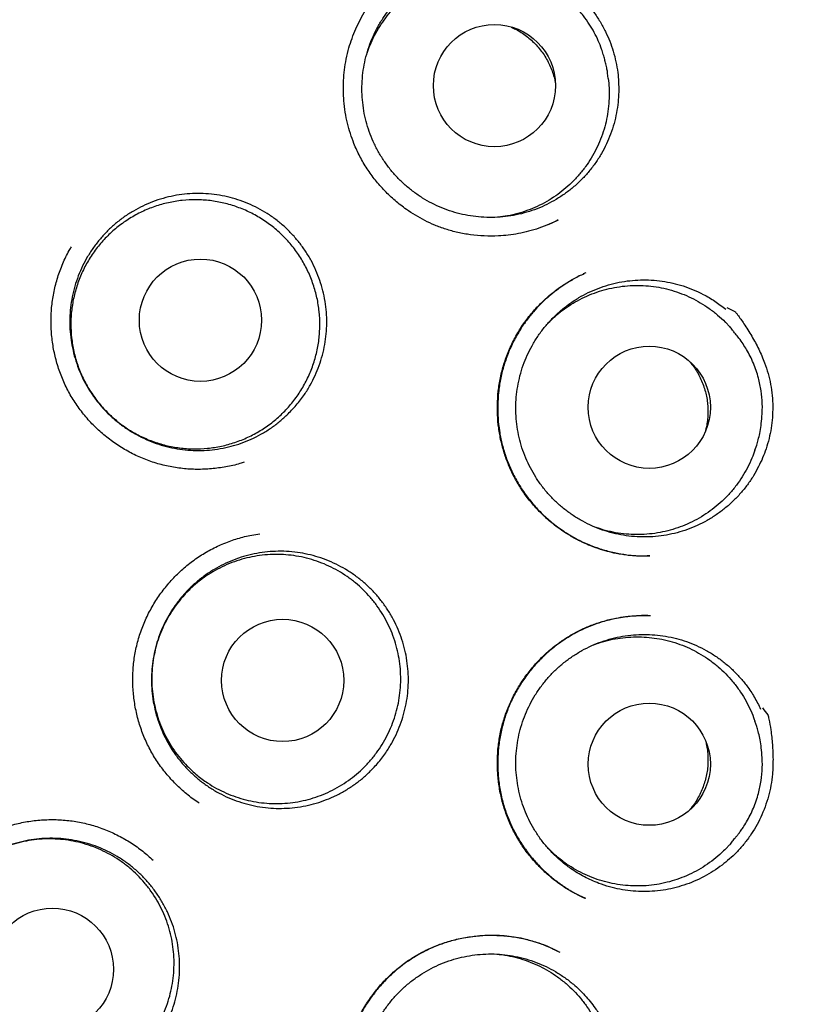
# Model space of a CAD drawing. Header units: millimetres. Extents: x 8 to 676, y 12 to 869.
# Tile 69 of 77: x 405 to 413, y 847 to 857. Entities that reach past the tile are written whole.
import ezdxf

# ---------------------------------------------------------------- set-up
doc = ezdxf.new("R2010")
doc.units = ezdxf.units.MM

msp = doc.modelspace()

# ---------------------------------------------------------------- linework, layer by layer
at = {"color": 7, "linetype": 'Continuous', "lineweight": 30}
for p, q in [((411.2625, 856.0794), (411.2557, 856.1348)), ((410.6612, 854.6162), (410.7645, 854.6645)), ((411.0361, 854.1329), (411.0119, 854.1212)), ((412.4793, 853.594), (412.4402, 853.6337)), ((412.7323, 852.354), (412.7503, 852.4068)), ((412.7503, 849.5867), (412.7323, 849.6395)), ((412.4402, 848.3598), (412.4793, 848.3995)), ((411.034, 847.8631), (411.0234, 847.8682)), ((410.7581, 847.3312), (410.7749, 847.3234))]:
    msp.add_line(p, q, dxfattribs=at)
for centre, radius in [((403.8363, 850.9968), 16.35), ((403.8363, 850.9968), 16.1738), ((410.1208, 856.0094), 0.6125), ((407.1729, 853.6579), 0.6128), ((411.6734, 852.7858), 0.6126), ((407.9971, 850.047), 0.6128), ((411.6734, 849.2076), 0.6125), ((405.6882, 847.1516), 0.6128)]:
    msp.add_circle(centre, radius, dxfattribs=at)
for points, knots in [([(413.6075, 835.8794), (413.6134, 835.8834), (413.6261, 835.892), (413.655, 835.9124), (413.6973, 835.9422), (413.7559, 835.9831), (413.8258, 836.0308), (413.9035, 836.0839), (414.0142, 836.1607), (414.1586, 836.2626), (414.3374, 836.3919), (414.5247, 836.531), (414.7198, 836.6798), (414.9236, 836.8398), (415.1355, 837.0113), (415.3384, 837.1807), (415.5303, 837.3457), (415.7077, 837.5023), (415.8831, 837.6612), (416.0545, 837.8208), (416.2651, 838.0219), (416.5114, 838.2656), (416.7894, 838.5535), (417.056, 838.8419), (417.3114, 839.1307), (417.561, 839.425), (417.8044, 839.7249), (418.0414, 840.0301), (418.2687, 840.3359), (418.4878, 840.6437), (418.7, 840.9553), (418.9052, 841.2705), (419.1035, 841.5892), (419.3111, 841.9389), (419.5259, 842.3206), (419.7454, 842.7358), (419.9538, 843.1563), (420.1511, 843.5821), (420.3412, 844.022), (420.5231, 844.4764), (420.6958, 844.9456), (420.8559, 845.4207), (421.0029, 845.9012), (421.1366, 846.3858), (421.2542, 846.8639), (421.3567, 847.3343), (421.4449, 847.7966), (421.521, 848.2601), (421.5849, 848.725), (421.6377, 849.2007), (421.6785, 849.6874), (421.7062, 850.185), (421.7201, 850.6844), (421.72, 851.1854), (421.7057, 851.6876), (421.678, 852.1802), (421.6377, 852.6617), (421.5858, 853.1312), (421.522, 853.5978), (421.446, 854.0617), (421.3564, 854.5322), (421.2524, 855.0091), (421.133, 855.4922), (421.0001, 855.9723), (420.8536, 856.4492), (420.6935, 856.923), (420.5228, 857.3846), (420.3428, 857.8334), (420.1548, 858.2684), (419.9557, 858.6972), (419.746, 859.1194), (419.5213, 859.5433), (419.2809, 859.9686), (419.0241, 860.3947), (418.7559, 860.8134), (418.4763, 861.2246), (418.1852, 861.6283), (417.8882, 862.017), (417.586, 862.3911), (417.2794, 862.7508), (416.9628, 863.1029), (416.637, 863.4465), (416.3124, 863.771), (415.9902, 864.077), (415.6714, 864.3656), (415.3454, 864.6466), (415.0128, 864.9197), (414.6742, 865.1844), (414.3322, 865.4388), (413.9784, 865.6892), (413.6153, 865.9333), (413.2433, 866.1703), (412.8745, 866.3929), (412.5091, 866.6017), (412.2182, 866.7591), (412.002, 866.8716), (411.86, 866.9439), (411.7158, 867.0157), (411.5653, 867.0889), (411.4041, 867.1654), (411.2309, 867.2454), (411.0452, 867.3287), (410.8435, 867.4163), (410.6251, 867.5079), (410.3893, 867.603), (410.1388, 867.6996), (409.8736, 867.7972), (409.5939, 867.8951), (409.3149, 867.9875), (409.038, 868.0741), (408.7649, 868.1549), (408.4813, 868.2338), (408.1873, 868.3104), (407.8847, 868.3836), (407.5734, 868.4532), (407.2535, 868.5187), (406.9233, 868.5801), (406.5801, 868.6372), (406.2236, 868.6893), (405.8537, 868.7356), (405.4725, 868.7751), (405.0799, 868.8071), (404.6758, 868.8308), (404.26, 868.8462), (403.9788, 868.8481), (403.8363, 868.8491)], [0, 0, 0, 0, 0.000552, 0.001205, 0.002456, 0.004012, 0.005886, 0.007981, 0.01016, 0.014683, 0.019527, 0.024569, 0.029914, 0.035556, 0.041491, 0.047717, 0.052815, 0.058019, 0.063172, 0.06827, 0.073314, 0.082189, 0.090899, 0.099447, 0.107837, 0.116073, 0.124646, 0.133059, 0.141311, 0.149527, 0.157735, 0.165924, 0.174094, 0.182247, 0.192479, 0.202698, 0.212911, 0.223125, 0.233347, 0.244204, 0.255084, 0.265996, 0.276945, 0.287894, 0.298822, 0.309094, 0.319334, 0.329556, 0.339769, 0.349978, 0.360811, 0.371658, 0.382526, 0.393429, 0.404375, 0.415334, 0.425647, 0.435926, 0.446176, 0.456406, 0.466622, 0.477451, 0.48828, 0.499119, 0.509976, 0.52086, 0.531779, 0.542113, 0.552435, 0.562723, 0.572982, 0.583219, 0.594058, 0.604885, 0.615704, 0.626524, 0.637356, 0.648208, 0.658466, 0.668759, 0.679071, 0.689384, 0.699684, 0.709041, 0.718401, 0.727768, 0.737143, 0.746507, 0.755832, 0.76498, 0.77481, 0.784408, 0.793782, 0.80294, 0.811886, 0.815386, 0.818854, 0.822294, 0.825904, 0.829787, 0.833941, 0.83837, 0.843075, 0.8483, 0.853836, 0.859683, 0.865835, 0.872288, 0.879035, 0.885031, 0.891231, 0.897638, 0.904251, 0.911072, 0.917975, 0.925081, 0.932392, 0.939912, 0.947802, 0.955915, 0.964256, 0.972828, 0.981639, 0.990694, 1, 1, 1, 1]), ([(411.3664, 855.9483), (411.3649, 855.9127), (411.3618, 855.8414), (411.3458, 855.7345), (411.3212, 855.628), (411.2875, 855.5242), (411.2454, 855.4241), (411.1953, 855.3284), (411.1368, 855.2364), (411.0708, 855.1499), (410.998, 855.0695), (410.9191, 854.9958), (410.8333, 854.9284), (410.7425, 854.8687), (410.6471, 854.817), (410.5483, 854.7737), (410.4449, 854.7384), (410.3392, 854.7122), (410.232, 854.695), (410.1244, 854.6869), (410.0152, 854.6879), (409.9067, 854.6981), (409.7998, 854.7175), (409.6954, 854.7455), (409.5927, 854.7825), (409.4937, 854.8281), (409.3991, 854.8817), (409.3099, 854.9427), (409.2251, 855.0117), (409.1467, 855.0875), (409.0752, 855.1693), (409.0111, 855.2564), (408.9539, 855.3495), (408.9049, 855.4469), (408.8645, 855.5478), (408.8327, 855.6512), (408.8095, 855.7579), (408.7955, 855.866), (408.7907, 855.9745), (408.7949, 856.0825), (408.8084, 856.1908), (408.8309, 856.2974), (408.8623, 856.4013), (408.902, 856.5017), (408.9505, 856.5995), (409.007, 856.6925), (409.071, 856.7801), (409.1417, 856.8617), (409.2199, 856.9378), (409.3039, 857.0066), (409.3933, 857.0681), (409.487, 857.1216), (409.5861, 857.1675), (409.6885, 857.2047), (409.7932, 857.2331), (409.8994, 857.2524), (410.0081, 857.263), (410.1261, 857.2641), (410.2531, 857.2542), (410.3413, 857.2352), (410.3857, 857.2257)], [0, 0, 0, 0, 0.016793, 0.033704, 0.050981, 0.068386, 0.085256, 0.102243, 0.119367, 0.136772, 0.153627, 0.170599, 0.187754, 0.205159, 0.221952, 0.238985, 0.25614, 0.273545, 0.290399, 0.307371, 0.324526, 0.341931, 0.3588, 0.375788, 0.392912, 0.410317, 0.427187, 0.444174, 0.461298, 0.478703, 0.495573, 0.512561, 0.529685, 0.54709, 0.563959, 0.580947, 0.598071, 0.615476, 0.632345, 0.649333, 0.666457, 0.683862, 0.700731, 0.717719, 0.734843, 0.752248, 0.769118, 0.786105, 0.803229, 0.820634, 0.837428, 0.854461, 0.871616, 0.88902, 0.905875, 0.922847, 0.940002, 0.957407, 0.978586, 1, 1, 1, 1]), ([(410.3885, 857.2476), (410.4178, 857.247), (410.4488, 857.2464), (410.4804, 857.2449), (410.4826, 857.2449), (410.4834, 857.2448), (410.484, 857.2444), (410.4868, 857.2432), (410.4975, 857.2377), (410.5407, 857.2163), (410.6129, 857.1756), (410.7068, 857.1176), (410.798, 857.0545), (410.8861, 856.9864), (410.9698, 856.9126), (411.0472, 856.8327), (411.1178, 856.7456), (411.1807, 856.6514), (411.2344, 856.5535), (411.2783, 856.454), (411.3134, 856.353), (411.3404, 856.2485), (411.3578, 856.1453), (411.3671, 856.0449), (411.3666, 855.9806), (411.3664, 855.9483)], [0, 0, 0, 0, 0.050149, 0.052951, 0.053914, 0.053975, 0.05422, 0.0552, 0.059117, 0.074789, 0.137497, 0.200277, 0.263053, 0.326606, 0.390144, 0.453121, 0.516089, 0.581094, 0.646101, 0.706277, 0.766453, 0.82831, 0.890165, 0.944918, 1, 1, 1, 1]), ([(408.8439, 856.3352), (408.8531, 856.3616), (408.8742, 856.4215), (408.9169, 856.5111), (408.9696, 856.6027), (409.0295, 856.6887), (409.0962, 856.7693), (409.1704, 856.8448), (409.2505, 856.9136), (409.3356, 856.9749), (409.4252, 857.0288), (409.5202, 857.0755), (409.6186, 857.1138), (409.7192, 857.1435), (409.8217, 857.1646), (409.9268, 857.1772), (410.0325, 857.1807), (410.1373, 857.1754), (410.241, 857.1613), (410.3439, 857.139), (410.4108, 857.1167), (410.444, 857.1056)], [0, 0, 0, 0, 0.042478, 0.096212, 0.150342, 0.20257, 0.25516, 0.308895, 0.363024, 0.415252, 0.467843, 0.521578, 0.575707, 0.627935, 0.680526, 0.73426, 0.78839, 0.840618, 0.893209, 0.946943, 1, 1, 1, 1]), ([(411.2557, 856.1348), (411.2549, 856.1408), (411.2532, 856.1532), (411.249, 856.1754), (411.2437, 856.2007), (411.2362, 856.233), (411.226, 856.2734), (411.2121, 856.3224), (411.192, 856.3852), (411.1628, 856.4598), (411.1218, 856.544), (411.0723, 856.6276), (411.0204, 856.7), (410.9691, 856.7616), (410.9206, 856.8131), (410.8679, 856.8626), (410.8112, 856.9093), (410.7532, 856.9513), (410.6973, 856.9871), (410.6468, 857.0162), (410.6027, 857.0393), (410.5677, 857.0562), (410.5412, 857.0683), (410.5222, 857.0765), (410.5069, 857.0829), (410.4997, 857.0856), (410.4965, 857.0868)], [0, 0, 0, 0, 0.017672, 0.036841, 0.057884, 0.081085, 0.115729, 0.154954, 0.198819, 0.268137, 0.340208, 0.415034, 0.492613, 0.545873, 0.600358, 0.656068, 0.713003, 0.770102, 0.821517, 0.866421, 0.904912, 0.93713, 0.957321, 0.97429, 0.988338, 1, 1, 1, 1]), ([(410.7607, 854.6625), (410.731, 854.6478), (410.668, 854.6167), (410.5684, 854.5794), (410.4648, 854.5482), (410.3622, 854.5253), (410.2611, 854.5099), (410.1465, 854.5002), (410.0198, 854.4997), (409.8833, 854.5119), (409.7547, 854.5352), (409.6348, 854.568), (409.5241, 854.6088), (409.4223, 854.656), (409.3273, 854.7089), (409.2277, 854.7742), (409.1242, 854.8547), (409.0199, 854.9526), (408.9254, 855.0599), (408.8415, 855.1755), (408.7694, 855.2986), (408.715, 855.4174), (408.6749, 855.5292), (408.6457, 855.6335), (408.6235, 855.7434), (408.6102, 855.852), (408.6048, 855.9583), (408.6065, 856.0613), (408.6158, 856.1679), (408.6336, 856.2778), (408.6592, 856.3835), (408.6917, 856.4842), (408.7299, 856.5789), (408.7756, 856.673), (408.8294, 856.7657), (408.8907, 856.8568), (408.9375, 856.9141), (408.9612, 856.9431)], [0, 0, 0, 0, 0.024518, 0.051876, 0.078476, 0.104335, 0.129464, 0.153868, 0.189117, 0.222753, 0.254791, 0.285251, 0.314145, 0.341477, 0.367739, 0.393987, 0.428999, 0.464011, 0.498995, 0.533936, 0.568836, 0.603708, 0.629859, 0.656058, 0.683353, 0.712221, 0.736455, 0.761704, 0.787978, 0.81529, 0.843665, 0.868132, 0.893232, 0.918957, 0.945321, 0.972333, 1, 1, 1, 1]), ([(410.2915, 856.5942), (410.3056, 856.5878), (410.339, 856.5726), (410.3891, 856.5429), (410.4422, 856.5061), (410.4925, 856.4643), (410.539, 856.4184), (410.5812, 856.3692), (410.619, 856.3168), (410.6527, 856.2608), (410.6814, 856.2022), (410.7048, 856.1418), (410.7221, 856.0853), (410.7292, 856.0483), (410.7322, 856.0324)], [0, 0, 0, 0, 0.062477, 0.148367, 0.234853, 0.323221, 0.412238, 0.498128, 0.584614, 0.672981, 0.761998, 0.847888, 0.934375, 1, 1, 1, 1]), ([(411.262, 856.0794), (411.2652, 856.049), (411.2722, 855.9834), (411.272, 855.8815), (411.2637, 855.7762), (411.2464, 855.6727), (411.2207, 855.5712), (411.1861, 855.4711), (411.1432, 855.3746), (411.0926, 855.2827), (411.0348, 855.1955), (410.969, 855.1126), (410.8965, 855.0358), (410.8184, 854.9658), (410.735, 854.9028), (410.6454, 854.8464), (410.5516, 854.7979), (410.4547, 854.7578), (410.355, 854.7262), (410.2559, 854.7029), (410.1894, 854.6948), (410.1581, 854.6909)], [0, 0, 0, 0, 0.046323, 0.100137, 0.154348, 0.206653, 0.259322, 0.313137, 0.367347, 0.419653, 0.472322, 0.526137, 0.580347, 0.632653, 0.685322, 0.739136, 0.793347, 0.845652, 0.898321, 0.952136, 1, 1, 1, 1]), ([(408.0399, 852.7071), (408.0135, 852.6831), (407.9607, 852.6351), (407.8734, 852.5713), (407.7804, 852.5138), (407.6829, 852.4647), (407.5824, 852.4243), (407.4791, 852.3924), (407.3722, 852.3691), (407.2637, 852.355), (407.1552, 852.3502), (407.0472, 852.3544), (406.9389, 852.3678), (406.8321, 852.3904), (406.7281, 852.4218), (406.6275, 852.4615), (406.5297, 852.51), (406.4364, 852.5666), (406.3486, 852.6306), (406.2668, 852.7014), (406.1906, 852.7795), (406.1212, 852.8639), (406.0596, 852.9533), (406.0058, 853.0472), (405.9597, 853.1461), (405.9222, 853.2487), (405.8936, 853.3535), (405.874, 853.4598), (405.8632, 853.5684), (405.8617, 853.6776), (405.8694, 853.7859), (405.886, 853.8927), (405.9118, 853.9988), (405.9465, 854.1023), (405.9897, 854.2019), (406.0407, 854.2972), (406.1002, 854.3887), (406.1672, 854.4749), (406.2409, 854.5546), (406.3206, 854.6276), (406.407, 854.6943), (406.4985, 854.7532), (406.5943, 854.804), (406.6936, 854.8465), (406.7974, 854.8809), (406.9038, 854.9063), (407.0112, 854.9225), (407.1191, 854.9297), (407.2282, 854.9277), (407.3368, 854.9165), (407.4435, 854.8962), (407.5477, 854.8673), (407.65, 854.8294), (407.7488, 854.7828), (407.8428, 854.7284), (407.9316, 854.6666), (408.0156, 854.5969), (408.0934, 854.5203), (408.1641, 854.4378), (408.2274, 854.3502), (408.2837, 854.2566), (408.3318, 854.1586), (408.3712, 854.0573), (408.4019, 853.9537), (408.424, 853.8468), (408.437, 853.7384), (408.4407, 853.6298), (408.4354, 853.5218), (408.4209, 853.4136), (408.3972, 853.3071), (408.3648, 853.2034), (408.3241, 853.1033), (408.2746, 853.006), (408.2121, 852.9057), (408.1353, 852.8038), (408.0718, 852.7394), (408.0399, 852.7071)], [0, 0, 0, 0, 0.013186, 0.026463, 0.040029, 0.053694, 0.06688, 0.080157, 0.093723, 0.107389, 0.120668, 0.133948, 0.147417, 0.161083, 0.174362, 0.187642, 0.201111, 0.214777, 0.228057, 0.241336, 0.254806, 0.268471, 0.281751, 0.295031, 0.3085, 0.322166, 0.335445, 0.348725, 0.362194, 0.37586, 0.389139, 0.402419, 0.415888, 0.429554, 0.442834, 0.456113, 0.469583, 0.483248, 0.496528, 0.509808, 0.523277, 0.536942, 0.550128, 0.563405, 0.576971, 0.590637, 0.603916, 0.617196, 0.630665, 0.644331, 0.657611, 0.67089, 0.68436, 0.698025, 0.711305, 0.724585, 0.738054, 0.751719, 0.764999, 0.778279, 0.791748, 0.805414, 0.818693, 0.831973, 0.845442, 0.859108, 0.872388, 0.885667, 0.899137, 0.912802, 0.926082, 0.939361, 0.952831, 0.966496, 0.983155, 1, 1, 1, 1]), ([(406.2378, 852.7354), (406.2059, 852.7696), (406.1419, 852.8381), (406.0614, 852.9536), (405.9933, 853.0766), (405.94, 853.2068), (405.9014, 853.342), (405.878, 853.4807), (405.8707, 853.6211), (405.879, 853.7615), (405.9029, 853.9001), (405.9425, 854.035), (405.9968, 854.1646), (406.0652, 854.2875), (406.1472, 854.4017), (406.2414, 854.506), (406.3465, 854.5993), (406.4618, 854.6799), (406.5852, 854.7471), (406.7153, 854.8003), (406.8507, 854.8382), (406.9895, 854.8608), (407.1299, 854.8679), (407.2702, 854.8588), (407.4086, 854.8342), (407.5435, 854.7944), (407.673, 854.7394), (407.7955, 854.6703), (407.9096, 854.5881), (408.0135, 854.4934), (408.1063, 854.3877), (408.1868, 854.2723), (408.2536, 854.1485), (408.3062, 854.0181), (408.344, 853.8826), (408.366, 853.7437), (408.3724, 853.6033), (408.3633, 853.4629), (408.3381, 853.3246), (408.2977, 853.1899), (408.2426, 853.0606), (408.1731, 852.9384), (408.0904, 852.8247), (407.9956, 852.7209), (407.8895, 852.6287), (407.7738, 852.5488), (407.65, 852.4822), (407.5193, 852.4304), (407.3837, 852.3933), (407.2448, 852.3715), (407.1043, 852.3658), (406.9641, 852.3757), (406.8258, 852.4011), (406.6913, 852.4422), (406.5622, 852.498), (406.4428, 852.5664), (406.3334, 852.6451), (406.2697, 852.7053), (406.2378, 852.7354)], [0, 0, 0, 0, 0.017879, 0.035815, 0.053694, 0.071573, 0.089509, 0.107388, 0.125266, 0.143202, 0.161081, 0.17896, 0.196896, 0.214775, 0.232654, 0.25059, 0.268469, 0.286348, 0.304284, 0.322163, 0.340041, 0.357977, 0.375856, 0.393735, 0.411671, 0.42955, 0.447429, 0.465365, 0.483244, 0.501123, 0.519059, 0.536938, 0.554816, 0.572752, 0.590631, 0.60851, 0.626446, 0.644325, 0.662204, 0.68014, 0.698019, 0.715898, 0.733834, 0.751713, 0.769591, 0.787527, 0.805406, 0.823285, 0.841221, 0.8591, 0.876979, 0.894915, 0.912794, 0.930673, 0.948609, 0.966488, 0.983244, 1, 1, 1, 1]), ([(407.612, 852.2362), (407.5976, 852.2311), (407.5374, 852.2099), (407.4272, 852.1863), (407.2834, 852.166), (407.1382, 852.1606), (406.9933, 852.1689), (406.85, 852.1914), (406.7096, 852.228), (406.5735, 852.2788), (406.4431, 852.343), (406.3193, 852.4195), (406.2034, 852.5076), (406.0963, 852.6062), (405.9992, 852.7146), (405.9133, 852.8318), (405.8397, 852.9569), (405.7793, 853.0889), (405.7321, 853.2261), (405.6984, 853.3673), (405.6783, 853.5113), (405.6722, 853.6567), (405.6802, 853.8024), (405.7026, 853.9469), (405.7392, 854.0888), (405.791, 854.2255), (405.8386, 854.3279), (405.8726, 854.3818), (405.8807, 854.3946)], [0, 0, 0, 0, 0.012862, 0.053509, 0.094099, 0.134637, 0.175132, 0.215599, 0.25607, 0.296575, 0.337133, 0.377741, 0.418375, 0.459002, 0.499593, 0.540132, 0.580629, 0.621099, 0.661574, 0.702083, 0.742639, 0.783252, 0.823939, 0.86473, 0.905671, 0.946538, 0.987273, 1, 1, 1, 1]), ([(411.678, 851.296), (411.6692, 851.2956), (411.6511, 851.2946), (411.6147, 851.2925), (411.5699, 851.2926), (411.5179, 851.2958), (411.4619, 851.3009), (411.4025, 851.3088), (411.3324, 851.3211), (411.251, 851.3399), (411.1583, 851.3677), (411.0617, 851.4043), (410.9632, 851.4501), (410.8579, 851.5091), (410.7501, 851.582), (410.6433, 851.6693), (410.5459, 851.7647), (410.4585, 851.867), (410.3816, 851.9753), (410.3157, 852.0887), (410.2612, 852.206), (410.2176, 852.3266), (410.1844, 852.4505), (410.1616, 852.5783), (410.1497, 852.7098), (410.1494, 852.8441), (410.1613, 852.9802), (410.1862, 853.1171), (410.2248, 853.2532), (410.2773, 853.3866), (410.3434, 853.5156), (410.4216, 853.6374), (410.5098, 853.7492), (410.6054, 853.8491), (410.7063, 853.9369), (410.8111, 854.0126), (410.9159, 854.0762), (410.9876, 854.11), (411.0218, 854.1261)], [0, 0, 0, 0, 0.008302, 0.017038, 0.028582, 0.041463, 0.055238, 0.069895, 0.085435, 0.107529, 0.131206, 0.156472, 0.183338, 0.21088, 0.244976, 0.278688, 0.31199, 0.344861, 0.377292, 0.409291, 0.440867, 0.472036, 0.503182, 0.534862, 0.567088, 0.599869, 0.63322, 0.667169, 0.701753, 0.736792, 0.77223, 0.80796, 0.842861, 0.876699, 0.909487, 0.941245, 0.972003, 1, 1, 1, 1]), ([(410.9834, 854.1073), (410.968, 854.0991), (410.9354, 854.0817), (410.8751, 854.0478), (410.8021, 854.0018), (410.7239, 853.9448), (410.6495, 853.8827), (410.5797, 853.8167), (410.5104, 853.742), (410.4433, 853.6585), (410.3756, 853.5604), (410.3116, 853.4482), (410.2551, 853.3233), (410.2112, 853.195), (410.1796, 853.065), (410.16, 852.9343), (410.152, 852.804), (410.1552, 852.675), (410.1693, 852.5478), (410.1942, 852.4221), (410.2304, 852.2974), (410.2785, 852.1742), (410.3389, 852.054), (410.4111, 851.9383), (410.4948, 851.8281), (410.5897, 851.7246), (410.6954, 851.6291), (410.8112, 851.5428), (410.9351, 851.4683), (411.0636, 851.4072), (411.1929, 851.3606), (411.3209, 851.3273), (411.446, 851.3063), (411.5652, 851.2956), (411.6424, 851.2964), (411.6791, 851.2969)], [0, 0, 0, 0, 0.013081, 0.027743, 0.051493, 0.077495, 0.099923, 0.123801, 0.149134, 0.17593, 0.203647, 0.238031, 0.272122, 0.305785, 0.338991, 0.371779, 0.404175, 0.4362, 0.467871, 0.499462, 0.531661, 0.564537, 0.597912, 0.631758, 0.666101, 0.700954, 0.736321, 0.772207, 0.808547, 0.84402, 0.878154, 0.910971, 0.942473, 0.972649, 1, 1, 1, 1]), ([(412.7691, 852.1907), (412.7523, 852.1594), (412.7185, 852.0965), (412.6578, 852.0071), (412.5894, 851.9218), (412.5141, 851.843), (412.4328, 851.7711), (412.3462, 851.7066), (412.2534, 851.649), (412.1565, 851.5997), (412.056, 851.5589), (411.9529, 851.5267), (411.8463, 851.5031), (411.7385, 851.4888), (411.6304, 851.4836), (411.5226, 851.4874), (411.4141, 851.5005), (411.3074, 851.5227), (411.2034, 851.5537), (411.1028, 851.5931), (411.0048, 851.6414), (410.9116, 851.6977), (410.8237, 851.7614), (410.7418, 851.8319), (410.6653, 851.91), (410.5959, 851.9939), (410.534, 852.0832), (410.48, 852.1769), (410.4335, 852.2759), (410.3958, 852.3781), (410.3668, 852.4828), (410.3468, 852.5891), (410.3357, 852.698), (410.3338, 852.8069), (410.3411, 852.9153), (410.3573, 853.0222), (410.3828, 853.1285), (410.417, 853.2319), (410.4598, 853.3317), (410.5104, 853.4272), (410.5696, 853.5191), (410.636, 853.6053), (410.7093, 853.6853), (410.7887, 853.7585), (410.8749, 853.8256), (410.9661, 853.8849), (411.0617, 853.936), (411.1608, 853.9788), (411.2644, 854.0135), (411.37, 854.0392), (411.477, 854.0557), (411.5846, 854.0633), (411.6939, 854.0617), (411.8023, 854.0508), (411.909, 854.0309), (412.0131, 854.0023), (412.1157, 853.9646), (412.2225, 853.9144), (412.3326, 853.8504), (412.4039, 853.795), (412.4397, 853.7672)], [0, 0, 0, 0, 0.016793, 0.033704, 0.050981, 0.068386, 0.08518, 0.102213, 0.119367, 0.136772, 0.153566, 0.170599, 0.187754, 0.205159, 0.221952, 0.238862, 0.25614, 0.273545, 0.290338, 0.307371, 0.324526, 0.341931, 0.358724, 0.375757, 0.392912, 0.410317, 0.427111, 0.444144, 0.461298, 0.478703, 0.495497, 0.51253, 0.529685, 0.54709, 0.563883, 0.580916, 0.598071, 0.615476, 0.632269, 0.649302, 0.666457, 0.683862, 0.700655, 0.717688, 0.734843, 0.752248, 0.769042, 0.786075, 0.803229, 0.820634, 0.837428, 0.854338, 0.871616, 0.88902, 0.905814, 0.922847, 0.940002, 0.957407, 0.978586, 1, 1, 1, 1]), ([(410.6611, 853.6304), (410.68, 853.6496), (410.7241, 853.6942), (410.7997, 853.7555), (410.8858, 853.8153), (410.9765, 853.8675), (411.0723, 853.9123), (411.1715, 853.9487), (411.2726, 853.9765), (411.3754, 853.9956), (411.4807, 854.0061), (411.5863, 854.0076), (411.6909, 854.0002), (411.7943, 853.9842), (411.8972, 853.9592), (411.9974, 853.9256), (412.0937, 853.8839), (412.1859, 853.8345), (412.275, 853.7769), (412.3578, 853.7115), (412.4129, 853.6632), (412.4381, 853.6356), (412.44, 853.6335)], [0, 0, 0, 0, 0.040849, 0.094851, 0.146956, 0.199423, 0.253031, 0.307033, 0.359138, 0.411605, 0.465213, 0.519216, 0.571321, 0.623788, 0.677396, 0.731398, 0.783503, 0.83597, 0.889578, 0.943581, 0.995686, 1, 1, 1, 1]), ([(412.4517, 853.7857), (412.4779, 853.7724), (412.5056, 853.7584), (412.5334, 853.7434), (412.5354, 853.7424), (412.536, 853.742), (412.5364, 853.7413), (412.5384, 853.7391), (412.5457, 853.7294), (412.5753, 853.6915), (412.6299, 853.6131), (412.7022, 853.4985), (412.7721, 853.3677), (412.8266, 853.2427), (412.8655, 853.1244), (412.8909, 853.0146), (412.9069, 852.9029), (412.9127, 852.7922), (412.909, 852.6832), (412.8966, 852.5764), (412.8755, 852.471), (412.8466, 852.3713), (412.8116, 852.2775), (412.7832, 852.2196), (412.7691, 852.1907)], [0, 0, 0, 0, 0.050152, 0.052955, 0.053917, 0.053979, 0.054224, 0.055203, 0.059121, 0.074794, 0.137505, 0.221727, 0.306028, 0.390155, 0.454015, 0.518125, 0.582232, 0.646088, 0.707003, 0.768128, 0.829249, 0.890159, 0.94508, 1, 1, 1, 1]), ([(412.7503, 852.4069), (412.7556, 852.424), (412.767, 852.4609), (412.7817, 852.527), (412.795, 852.6045), (412.8061, 852.7038), (412.8089, 852.8207), (412.797, 852.9506), (412.7741, 853.0616), (412.7463, 853.1534), (412.7184, 853.2269), (412.6861, 853.2972), (412.6511, 853.3616), (412.6136, 853.4216), (412.5759, 853.4746), (412.5443, 853.5145), (412.5238, 853.5379), (412.5137, 853.5501), (412.5039, 853.563), (412.4921, 853.5795), (412.484, 853.5888), (412.4794, 853.594)], [0, 0, 0, 0, 0.045195, 0.097437, 0.157767, 0.226903, 0.326335, 0.426016, 0.525911, 0.585972, 0.646112, 0.70633, 0.763608, 0.814398, 0.86875, 0.912955, 0.931285, 0.940118, 0.949539, 0.971682, 1, 1, 1, 1]), ([(412.0741, 853.2474), (412.0863, 853.2328), (412.1122, 853.2019), (412.1466, 853.1505), (412.1784, 853.0943), (412.2056, 853.0348), (412.2276, 852.9733), (412.2442, 852.9107), (412.2556, 852.8471), (412.2616, 852.782), (412.2621, 852.7167), (412.2569, 852.6521), (412.2487, 852.5975), (412.2401, 852.5647), (412.2369, 852.5526)], [0, 0, 0, 0, 0.076959, 0.162915, 0.249467, 0.337902, 0.426987, 0.512943, 0.599495, 0.68793, 0.777015, 0.862971, 0.949523, 1, 1, 1, 1]), ([(412.7316, 852.3543), (412.7224, 852.3279), (412.7013, 852.2678), (412.6589, 852.1791), (412.6068, 852.0881), (412.5471, 852.002), (412.4797, 851.9203), (412.4057, 851.8449), (412.3262, 851.7764), (412.2416, 851.715), (412.1509, 851.6603), (412.0562, 851.6137), (411.9585, 851.5755), (411.8583, 851.5456), (411.7547, 851.524), (411.6498, 851.5114), (411.545, 851.5078), (411.4405, 851.5128), (411.3356, 851.527), (411.2348, 851.5488), (411.1706, 851.57), (411.1403, 851.5801)], [0, 0, 0, 0, 0.042549, 0.096917, 0.149375, 0.202198, 0.256169, 0.310538, 0.362996, 0.415819, 0.46979, 0.524159, 0.576617, 0.62944, 0.683411, 0.737779, 0.790238, 0.843061, 0.897032, 0.9514, 1, 1, 1, 1]), ([(407.159, 848.8177), (407.1563, 848.8193), (407.1122, 848.8459), (407.0336, 848.9083), (406.925, 849.0049), (406.8272, 849.1127), (406.7402, 849.229), (406.6656, 849.3535), (406.604, 849.4849), (406.5556, 849.6217), (406.5207, 849.7626), (406.4994, 849.9064), (406.492, 850.0518), (406.4987, 850.1976), (406.5198, 850.3423), (406.5554, 850.4845), (406.6052, 850.6222), (406.6683, 850.7539), (406.7438, 850.8785), (406.8307, 850.9952), (406.9283, 851.1028), (407.0357, 851.2004), (407.1521, 851.287), (407.2765, 851.3617), (407.4081, 851.4233), (407.5452, 851.471), (407.6656, 851.5024), (407.7406, 851.5123), (407.7675, 851.5158)], [0, 0, 0, 0, 0.002568, 0.043211, 0.083847, 0.124445, 0.164992, 0.205498, 0.245976, 0.28646, 0.326979, 0.367546, 0.40817, 0.448868, 0.489672, 0.530625, 0.571496, 0.612237, 0.652892, 0.693484, 0.734023, 0.774522, 0.814998, 0.85549, 0.896014, 0.936589, 0.977211, 1, 1, 1, 1]), ([(408.8665, 849.1286), (408.8403, 849.1043), (408.7878, 849.0558), (408.7011, 848.9911), (408.6087, 848.9328), (408.5116, 848.8828), (408.411, 848.8412), (408.308, 848.8085), (408.2015, 848.7842), (408.0937, 848.7692), (407.9853, 848.7633), (407.8772, 848.7665), (407.7687, 848.7788), (407.6616, 848.8004), (407.557, 848.831), (407.4561, 848.8698), (407.3581, 848.9173), (407.2647, 848.9728), (407.1763, 849.036), (407.094, 849.106), (407.017, 849.1835), (406.947, 849.2671), (406.8844, 849.3562), (406.8299, 849.4495), (406.7829, 849.5482), (406.7446, 849.6501), (406.715, 849.7548), (406.6945, 849.861), (406.6827, 849.9696), (406.6803, 850.0784), (406.6871, 850.1871), (406.7028, 850.2941), (406.7277, 850.4005), (406.7614, 850.504), (406.8037, 850.6043), (406.854, 850.7001), (406.9126, 850.7923), (406.9787, 850.8788), (407.0518, 850.9594), (407.1309, 851.0331), (407.2168, 851.1007), (407.3077, 851.1605), (407.4034, 851.2123), (407.5024, 851.2557), (407.6058, 851.2911), (407.7114, 851.3173), (407.8188, 851.3346), (407.9266, 851.3428), (408.0358, 851.3419), (408.1441, 851.3317), (408.251, 851.3125), (408.3554, 851.2845), (408.4582, 851.2475), (408.5572, 851.202), (408.6515, 851.1485), (408.7408, 851.0876), (408.8255, 851.0187), (408.9041, 850.9427), (408.9755, 850.8609), (409.0396, 850.7738), (409.0967, 850.6807), (409.1456, 850.5832), (409.186, 850.4821), (409.2176, 850.3787), (409.2406, 850.2719), (409.2545, 850.1639), (409.2592, 850.0552), (409.2548, 849.9471), (409.2412, 849.8387), (409.2185, 849.7322), (409.187, 849.628), (409.1471, 849.5275), (409.0984, 849.4297), (409.0369, 849.3289), (408.9611, 849.2262), (408.8981, 849.1613), (408.8665, 849.1286)], [0, 0, 0, 0, 0.013231, 0.026463, 0.040029, 0.053694, 0.066928, 0.080325, 0.093723, 0.107389, 0.120622, 0.133948, 0.147417, 0.161083, 0.174418, 0.187776, 0.201111, 0.214777, 0.22801, 0.241336, 0.254805, 0.268471, 0.281704, 0.295102, 0.308499, 0.322165, 0.335399, 0.348796, 0.362194, 0.375859, 0.389093, 0.40249, 0.415888, 0.429554, 0.442787, 0.456185, 0.469582, 0.483248, 0.496481, 0.509879, 0.523276, 0.536942, 0.550176, 0.563573, 0.576971, 0.590636, 0.60387, 0.617267, 0.630665, 0.644331, 0.657564, 0.67089, 0.684359, 0.698025, 0.711256, 0.724488, 0.738054, 0.751719, 0.764953, 0.778279, 0.791748, 0.805414, 0.818647, 0.832045, 0.845442, 0.859108, 0.872341, 0.885739, 0.899136, 0.912802, 0.926036, 0.939433, 0.952831, 0.966496, 0.983155, 1, 1, 1, 1]), ([(407.0412, 849.1878), (407.0176, 849.2131), (406.9704, 849.2637), (406.9073, 849.3475), (406.8504, 849.4368), (406.8015, 849.5307), (406.7611, 849.6275), (406.7288, 849.7273), (406.7048, 849.8305), (406.6897, 849.9353), (406.6836, 850.0401), (406.6861, 850.1449), (406.6977, 850.2502), (406.7181, 850.3542), (406.747, 850.455), (406.7841, 850.5532), (406.8298, 850.6487), (406.8834, 850.7401), (406.944, 850.8257), (407.0115, 850.906), (407.0863, 850.981), (407.1671, 851.0495), (407.2526, 851.1102), (407.3429, 851.1636), (407.4382, 851.2097), (407.5371, 851.2475), (407.6379, 851.2765), (407.7407, 851.297), (407.8459, 851.3089), (407.9518, 851.3118), (408.0565, 851.3058), (408.1603, 851.2912), (408.2635, 851.2676), (408.3643, 851.2352), (408.4611, 851.1949), (408.5542, 851.1467), (408.6438, 851.0902), (408.7282, 851.0263), (408.8062, 850.9562), (408.8781, 850.8799), (408.9439, 850.7969), (409.0025, 850.7087), (409.0529, 850.6167), (409.0955, 850.5208), (409.1301, 850.4208), (409.1562, 850.3181), (409.1733, 850.2146), (409.1817, 850.11), (409.1813, 850.0041), (409.1719, 849.8986), (409.1538, 849.7953), (409.1272, 849.6938), (409.0918, 849.5939), (409.048, 849.4975), (408.9968, 849.406), (408.9381, 849.319), (408.8716, 849.2365), (408.7984, 849.16), (408.7198, 849.0906), (408.6356, 849.028), (408.5456, 848.9721), (408.4512, 848.9241), (408.3541, 848.8847), (408.254, 848.8535), (408.1506, 848.8306), (408.0456, 848.8166), (407.9409, 848.8115), (407.8361, 848.8152), (407.731, 848.8278), (407.6273, 848.8494), (407.5268, 848.8793), (407.4292, 848.9175), (407.3341, 848.9642), (407.2359, 849.0236), (407.1362, 849.0965), (407.073, 849.1572), (407.0412, 849.1878)], [0, 0, 0, 0, 0.013231, 0.026463, 0.040078, 0.053694, 0.066926, 0.080157, 0.093773, 0.107388, 0.12062, 0.133851, 0.147467, 0.161083, 0.174314, 0.187545, 0.201161, 0.214777, 0.228008, 0.24124, 0.254855, 0.268471, 0.281703, 0.294934, 0.30855, 0.322165, 0.335397, 0.348628, 0.362244, 0.37586, 0.389091, 0.402322, 0.415938, 0.429554, 0.442785, 0.456017, 0.469632, 0.483248, 0.49648, 0.509711, 0.523327, 0.536942, 0.550174, 0.563405, 0.577021, 0.590637, 0.603868, 0.617099, 0.630715, 0.644331, 0.657562, 0.670794, 0.684409, 0.698025, 0.711257, 0.724488, 0.738104, 0.751719, 0.764951, 0.778182, 0.791798, 0.805414, 0.818645, 0.831876, 0.845492, 0.859108, 0.872339, 0.885571, 0.899186, 0.912802, 0.926033, 0.939265, 0.952881, 0.966496, 0.983155, 1, 1, 1, 1]), ([(411.0377, 847.8605), (411.03, 847.8638), (411.0131, 847.8712), (410.9806, 847.8857), (410.9393, 847.9057), (410.8886, 847.9329), (410.8318, 847.9673), (410.772, 848.008), (410.698, 848.0637), (410.6136, 848.1366), (410.5222, 848.2302), (410.4376, 848.3336), (410.3613, 848.4466), (410.2949, 848.5688), (410.24, 848.6988), (410.1974, 848.8344), (410.168, 848.9731), (410.1516, 849.1129), (410.1482, 849.2527), (410.1577, 849.3913), (410.1799, 849.5277), (410.2147, 849.6605), (410.2614, 849.7882), (410.3191, 849.9101), (410.3875, 850.0261), (410.4664, 850.1363), (410.5559, 850.2402), (410.6556, 850.3366), (410.7577, 850.4184), (410.8597, 850.4866), (410.9596, 850.5426), (411.0649, 850.5908), (411.1741, 850.6305), (411.2827, 850.6607), (411.3854, 850.6809), (411.4774, 850.6924), (411.5575, 850.6976), (411.6257, 850.6987), (411.6663, 850.6976), (411.6847, 850.6971)], [0, 0, 0, 0, 0.00697, 0.015295, 0.027206, 0.041318, 0.057699, 0.075769, 0.094141, 0.125303, 0.157132, 0.18961, 0.222731, 0.256506, 0.290944, 0.325608, 0.360025, 0.394203, 0.428149, 0.461875, 0.495404, 0.52877, 0.561807, 0.594459, 0.627001, 0.659908, 0.693199, 0.726879, 0.760957, 0.788524, 0.816376, 0.844518, 0.872959, 0.901181, 0.926769, 0.949421, 0.96915, 0.985991, 1, 1, 1, 1]), ([(411.6596, 850.6976), (411.6551, 850.6976), (411.6382, 850.6977), (411.6045, 850.6971), (411.5551, 850.695), (411.4943, 850.6904), (411.4225, 850.682), (411.3231, 850.6655), (411.2017, 850.6355), (411.0651, 850.5869), (410.9355, 850.5255), (410.8142, 850.4527), (410.7019, 850.37), (410.5991, 850.2784), (410.5061, 850.1791), (410.4233, 850.0728), (410.3505, 849.9598), (410.288, 849.8402), (410.2366, 849.7144), (410.197, 849.5836), (410.1695, 849.4491), (410.1545, 849.312), (410.1521, 849.1733), (410.1626, 849.034), (410.1862, 848.8956), (410.2228, 848.7602), (410.2716, 848.6303), (410.3315, 848.508), (410.4009, 848.3942), (410.4784, 848.2894), (410.5627, 848.1938), (410.6526, 848.1075), (410.7465, 848.0312), (410.8424, 847.9644), (410.9352, 847.9084), (410.9978, 847.8789), (411.0266, 847.8653)], [0, 0, 0, 0, 0.003345, 0.012758, 0.024959, 0.039976, 0.057828, 0.078508, 0.114589, 0.150382, 0.18578, 0.220642, 0.255023, 0.288961, 0.32248, 0.355606, 0.388597, 0.421848, 0.455378, 0.489039, 0.52284, 0.556817, 0.590997, 0.625402, 0.660061, 0.694804, 0.729069, 0.76267, 0.795523, 0.827666, 0.859116, 0.889884, 0.91991, 0.948734, 0.976322, 1, 1, 1, 1]), ([(412.4025, 848.1967), (412.3738, 848.1758), (412.3161, 848.1337), (412.2225, 848.0796), (412.124, 848.0324), (412.0217, 847.994), (411.9172, 847.9645), (411.8112, 847.944), (411.7028, 847.9324), (411.594, 847.93), (411.4857, 847.9368), (411.379, 847.9526), (411.2728, 847.9776), (411.1778, 848.0087), (411.0942, 848.0431), (411.0217, 848.0784), (410.9511, 848.1185), (410.8748, 848.1684), (410.7956, 848.2291), (410.7154, 848.3022), (410.6419, 848.3813), (410.5746, 848.4673), (410.515, 848.5585), (410.4634, 848.6541), (410.4203, 848.7532), (410.3852, 848.8566), (410.3591, 848.9624), (410.3421, 849.0698), (410.3341, 849.1776), (410.3352, 849.2869), (410.3455, 849.3954), (410.365, 849.5024), (410.393, 849.6068), (410.4302, 849.7096), (410.4758, 849.8086), (410.5295, 849.9031), (410.5905, 849.9924), (410.6595, 850.0771), (410.7352, 850.1554), (410.8171, 850.2268), (410.9041, 850.2908), (410.9972, 850.3479), (411.0945, 850.3967), (411.1954, 850.437), (411.2986, 850.4686), (411.4053, 850.4916), (411.5133, 850.5054), (411.6216, 850.51), (411.7295, 850.5055), (411.8377, 850.4919), (411.944, 850.4691), (412.0475, 850.4376), (412.1478, 850.3977), (412.2456, 850.3489), (412.3387, 850.292), (412.4261, 850.2278), (412.5075, 850.1568), (412.5835, 850.0784), (412.658, 849.9868), (412.7293, 849.8814), (412.7695, 849.8006), (412.7897, 849.7599)], [0, 0, 0, 0, 0.016793, 0.033703, 0.050981, 0.068386, 0.08524, 0.102243, 0.119367, 0.136771, 0.153626, 0.170598, 0.187752, 0.205157, 0.217803, 0.230449, 0.243297, 0.256145, 0.273549, 0.290404, 0.307376, 0.32453, 0.341935, 0.358789, 0.375792, 0.392916, 0.410321, 0.427175, 0.444178, 0.461302, 0.478707, 0.495561, 0.512564, 0.529688, 0.547092, 0.563947, 0.58095, 0.598073, 0.615478, 0.632332, 0.649335, 0.666459, 0.683864, 0.700718, 0.717721, 0.734845, 0.75225, 0.769104, 0.786076, 0.803231, 0.820635, 0.837429, 0.854339, 0.871616, 0.889021, 0.905875, 0.922847, 0.940002, 0.957407, 0.978586, 1, 1, 1, 1]), ([(411.1188, 850.4048), (411.1391, 850.4125), (411.1917, 850.4324), (411.2799, 850.4551), (411.3827, 850.4741), (411.4881, 850.4841), (411.5937, 850.4851), (411.6983, 850.4773), (411.8015, 850.4608), (411.9043, 850.4354), (412.0043, 850.4014), (412.1003, 850.3593), (412.1923, 850.3095), (412.2808, 850.2514), (412.3639, 850.1861), (412.4406, 850.1146), (412.5109, 850.0371), (412.5752, 849.9529), (412.6321, 849.8638), (412.6804, 849.7707), (412.7135, 849.6959), (412.7276, 849.651), (412.7313, 849.6392)], [0, 0, 0, 0, 0.032759, 0.084607, 0.136815, 0.190158, 0.243894, 0.295742, 0.347951, 0.401294, 0.45503, 0.506878, 0.559086, 0.61243, 0.666165, 0.718013, 0.770222, 0.823565, 0.877301, 0.929149, 0.981357, 1, 1, 1, 1]), ([(412.8086, 849.7714), (412.8265, 849.7481), (412.8453, 849.7235), (412.8638, 849.6979), (412.8652, 849.6961), (412.8656, 849.6955), (412.8657, 849.6947), (412.8665, 849.6918), (412.8688, 849.6799), (412.8791, 849.6329), (412.8942, 849.5386), (412.9097, 849.4039), (412.9159, 849.2558), (412.9107, 849.1195), (412.8945, 848.9961), (412.8697, 848.8861), (412.8357, 848.7786), (412.7929, 848.6763), (412.7422, 848.5797), (412.6847, 848.4889), (412.62, 848.4031), (412.5507, 848.3258), (412.4784, 848.2564), (412.4278, 848.2166), (412.4025, 848.1967)], [0, 0, 0, 0, 0.0501521, 0.0529547, 0.0539172, 0.0539786, 0.0542235, 0.055203, 0.059121, 0.0747936, 0.1375051, 0.2217266, 0.3060284, 0.3901552, 0.4540147, 0.5181245, 0.5822317, 0.6460877, 0.707003, 0.7681281, 0.8292491, 0.8901587, 0.9450804, 1, 1, 1, 1]), ([(412.4794, 848.3996), (412.484, 848.4047), (412.4921, 848.414), (412.5039, 848.4305), (412.5159, 848.4464), (412.5299, 848.4624), (412.5469, 848.4827), (412.5669, 848.5077), (412.5897, 848.5381), (412.6183, 848.5794), (412.6511, 848.6319), (412.6861, 848.6963), (412.7184, 848.7666), (412.7463, 848.8402), (412.7741, 848.9319), (412.797, 849.0429), (412.8089, 849.1728), (412.8061, 849.2897), (412.795, 849.389), (412.7817, 849.4665), (412.767, 849.5326), (412.7556, 849.5695), (412.7503, 849.5866)], [0, 0, 0, 0, 0.02832, 0.050465, 0.059887, 0.077989, 0.098183, 0.121052, 0.151439, 0.18554, 0.236334, 0.293617, 0.353839, 0.413984, 0.474049, 0.573952, 0.67364, 0.77308, 0.842221, 0.902556, 0.954801, 1, 1, 1, 1]), ([(412.2362, 849.4444), (412.2404, 849.4279), (412.2498, 849.3907), (412.2581, 849.3315), (412.2624, 849.2671), (412.2611, 849.2017), (412.2542, 849.1367), (412.242, 849.0731), (412.2246, 849.0109), (412.2018, 848.9496), (412.1739, 848.8905), (412.1413, 848.8346), (412.1103, 848.7891), (412.0884, 848.7635), (412.0804, 848.7541)], [0, 0, 0, 0, 0.069438, 0.156171, 0.243507, 0.332742, 0.422633, 0.509367, 0.596702, 0.685937, 0.775829, 0.862562, 0.949898, 1, 1, 1, 1]), ([(404.2046, 847.0435), (404.2017, 847.0772), (404.1946, 847.1592), (404.1996, 847.2905), (404.2176, 847.4355), (404.2507, 847.5782), (404.298, 847.7167), (404.3587, 847.8495), (404.4319, 847.9755), (404.5167, 848.0937), (404.6123, 848.2031), (404.7179, 848.3026), (404.8327, 848.3914), (404.9558, 848.4683), (405.0863, 848.5322), (405.2225, 848.583), (405.3632, 848.6204), (405.5068, 848.6442), (405.652, 848.6543), (405.7974, 848.6505), (405.9416, 848.6324), (406.083, 848.5999), (406.2203, 848.5532), (406.3525, 848.4932), (406.4781, 848.4205), (406.5945, 848.3387), (406.664, 848.2759), (406.6975, 848.2456)], [0, 0, 0, 0, 0.0283162, 0.0690082, 0.1098089, 0.1507546, 0.1916067, 0.2323325, 0.2729735, 0.3135516, 0.3540782, 0.3945642, 0.43503, 0.4755124, 0.516029, 0.5565962, 0.5972092, 0.6378431, 0.6784648, 0.7190449, 0.7595698, 0.8000519, 0.8405138, 0.8809919, 0.9215091, 0.9620744, 1, 1, 1, 1]), ([(406.5899, 846.2695), (406.5641, 846.2447), (406.5126, 846.1953), (406.4271, 846.129), (406.3357, 846.069), (406.2395, 846.0172), (406.1396, 845.9738), (406.0372, 845.9391), (405.9311, 845.9129), (405.8236, 845.8959), (405.715, 845.888), (405.6069, 845.8892), (405.4981, 845.8995), (405.391, 845.919), (405.286, 845.9475), (405.1844, 845.9844), (405.0852, 846.0302), (404.9906, 846.084), (404.9009, 846.1456), (404.8173, 846.2141), (404.7388, 846.2901), (404.6674, 846.3722), (404.6033, 846.4599), (404.547, 846.5521), (404.4982, 846.6498), (404.4578, 846.7514), (404.4263, 846.8557), (404.4038, 846.9614), (404.3901, 847.0695), (404.3857, 847.1781), (404.3905, 847.2866), (404.4042, 847.3938), (404.4271, 847.5006), (404.459, 847.6049), (404.4995, 847.7059), (404.5479, 847.8026), (404.605, 847.8958), (404.6694, 847.9835), (404.7411, 848.0654), (404.8188, 848.1406), (404.9035, 848.2097), (404.9933, 848.2711), (405.0881, 848.3248), (405.1863, 848.37), (405.2891, 848.4072), (405.3942, 848.4354), (405.5013, 848.4547), (405.609, 848.4649), (405.7183, 848.466), (405.8268, 848.4579), (405.9343, 848.4406), (406.0392, 848.4146), (406.1427, 848.3795), (406.2424, 848.3359), (406.3381, 848.284), (406.4284, 848.2247), (406.5145, 848.1574), (406.5941, 848.0832), (406.6671, 848.0028), (406.7327, 847.9169), (406.7916, 847.8249), (406.8424, 847.7282), (406.8847, 847.6277), (406.9181, 847.525), (406.9431, 847.4189), (406.9589, 847.3114), (406.9656, 847.203), (406.9633, 847.095), (406.9517, 846.9863), (406.9309, 846.8793), (406.9014, 846.7748), (406.8633, 846.6736), (406.8165, 846.5748), (406.7567, 846.4728), (406.6827, 846.3688), (406.621, 846.3027), (406.5899, 846.2695)], [0, 0, 0, 0, 0.013231, 0.026463, 0.040029, 0.053694, 0.066928, 0.080325, 0.093723, 0.107389, 0.120622, 0.13402, 0.147417, 0.161083, 0.174316, 0.187714, 0.201111, 0.214777, 0.228011, 0.241408, 0.254806, 0.268471, 0.281705, 0.295031, 0.3085, 0.322166, 0.335501, 0.348859, 0.362194, 0.37586, 0.389093, 0.402419, 0.415888, 0.429554, 0.442787, 0.456185, 0.469582, 0.483248, 0.496482, 0.509879, 0.523277, 0.536942, 0.550176, 0.563573, 0.576971, 0.590637, 0.60387, 0.617268, 0.630665, 0.644331, 0.657564, 0.670962, 0.68436, 0.698025, 0.711259, 0.724656, 0.738054, 0.75172, 0.764953, 0.778279, 0.791748, 0.805414, 0.818749, 0.832107, 0.845442, 0.859108, 0.872341, 0.885667, 0.899136, 0.912802, 0.926035, 0.939361, 0.952831, 0.966496, 0.983155, 1, 1, 1, 1]), ([(404.7591, 846.3456), (404.7357, 846.3711), (404.689, 846.4221), (404.6266, 846.5065), (404.5706, 846.5963), (404.5226, 846.6907), (404.483, 846.7878), (404.4517, 846.8879), (404.4287, 846.9912), (404.4146, 847.0961), (404.4094, 847.2009), (404.413, 847.3057), (404.4255, 847.4108), (404.4469, 847.5145), (404.4768, 847.6151), (404.5148, 847.7128), (404.5615, 847.8079), (404.616, 847.8987), (404.6775, 847.9837), (404.7457, 848.0634), (404.8212, 848.1377), (404.9027, 848.2053), (404.9889, 848.2652), (405.0797, 848.3178), (405.1755, 848.3629), (405.2748, 848.3998), (405.3759, 848.4278), (405.4789, 848.4474), (405.5843, 848.4583), (405.6902, 848.4602), (405.7949, 848.4532), (405.8986, 848.4376), (406.0016, 848.4131), (406.1022, 848.3798), (406.1986, 848.3386), (406.2913, 848.2895), (406.3804, 848.2323), (406.4642, 848.1676), (406.5416, 848.0968), (406.6128, 848.0198), (406.6778, 847.9363), (406.7355, 847.8475), (406.7851, 847.7551), (406.8268, 847.6589), (406.8605, 847.5585), (406.8856, 847.4557), (406.9017, 847.3521), (406.9092, 847.2475), (406.9077, 847.1416), (406.8973, 847.0362), (406.8782, 846.9331), (406.8507, 846.8319), (406.8143, 846.7325), (406.7696, 846.6364), (406.7174, 846.5454), (406.6579, 846.4591), (406.5906, 846.3772), (406.5167, 846.3014), (406.4373, 846.2328), (406.3525, 846.171), (406.262, 846.116), (406.1671, 846.0689), (406.0695, 846.0304), (405.9691, 846.0001), (405.8654, 845.9782), (405.7603, 845.9652), (405.6555, 845.9612), (405.5507, 845.9658), (405.4457, 845.9794), (405.3422, 846.0019), (405.2419, 846.0328), (405.1446, 846.0718), (405.05, 846.1194), (404.9523, 846.1797), (404.8533, 846.2535), (404.7906, 846.3148), (404.7591, 846.3456)], [0, 0, 0, 0, 0.013231, 0.026463, 0.040078, 0.053694, 0.066926, 0.080157, 0.093773, 0.107388, 0.12062, 0.133851, 0.147467, 0.161083, 0.174314, 0.187545, 0.201161, 0.214777, 0.228008, 0.24124, 0.254855, 0.268471, 0.281703, 0.294934, 0.30855, 0.322165, 0.335397, 0.348628, 0.362244, 0.37586, 0.389091, 0.402322, 0.415938, 0.429554, 0.442785, 0.456017, 0.469632, 0.483248, 0.49648, 0.509711, 0.523327, 0.536942, 0.550174, 0.563405, 0.577021, 0.590637, 0.603868, 0.617099, 0.630715, 0.644331, 0.657562, 0.670794, 0.684409, 0.698025, 0.711257, 0.724488, 0.738104, 0.751719, 0.764951, 0.778182, 0.791798, 0.805414, 0.818645, 0.831876, 0.845492, 0.859108, 0.872339, 0.885571, 0.899186, 0.912802, 0.926033, 0.939265, 0.952881, 0.966496, 0.983155, 1, 1, 1, 1]), ([(412.4394, 848.3606), (412.4259, 848.3466), (412.3885, 848.3078), (412.3203, 848.251), (412.2355, 848.1897), (412.1444, 848.1355), (412.0494, 848.0892), (411.9515, 848.0514), (411.8511, 848.022), (411.7474, 848.0009), (411.6424, 847.9887), (411.5376, 847.9855), (411.4332, 847.991), (411.3283, 848.0055), (411.2253, 848.0288), (411.1254, 848.0606), (411.0287, 848.1004), (410.9345, 848.1488), (410.8375, 848.2099), (410.7436, 848.2811), (410.6855, 848.3389), (410.6582, 848.366)], [0, 0, 0, 0, 0.029315, 0.081316, 0.133678, 0.187179, 0.241073, 0.293073, 0.345435, 0.398936, 0.45283, 0.504831, 0.557193, 0.610693, 0.664587, 0.716588, 0.76895, 0.82245, 0.876344, 0.942043, 1, 1, 1, 1]), ([(408.9553, 845.0569), (408.9453, 845.0686), (408.9243, 845.0931), (408.8895, 845.1356), (408.8529, 845.1856), (408.8162, 845.2431), (408.7804, 845.3058), (408.7405, 845.3849), (408.6992, 845.4825), (408.6603, 845.6006), (408.63, 845.7278), (408.6101, 845.8636), (408.6026, 846.0057), (408.609, 846.1503), (408.6294, 846.2935), (408.6634, 846.4323), (408.7103, 846.5653), (408.7686, 846.6912), (408.8371, 846.8094), (408.9146, 846.9192), (409.0002, 847.0203), (409.093, 847.1123), (409.1932, 847.1959), (409.3013, 847.2709), (409.4178, 847.3367), (409.5422, 847.3923), (409.6734, 847.4368), (409.7949, 847.4658), (409.9043, 847.4832), (410, 847.4923), (410.0971, 847.4954), (410.1949, 847.4922), (410.2909, 847.4827), (410.3873, 847.4665), (410.4803, 847.444), (410.568, 847.4159), (410.6445, 847.386), (410.7105, 847.3564), (410.7501, 847.3362), (410.7685, 847.3267)], [0, 0, 0, 0, 0.012442, 0.026221, 0.041531, 0.058435, 0.07619, 0.094612, 0.123505, 0.153929, 0.1859, 0.219429, 0.254529, 0.290207, 0.325518, 0.360491, 0.394929, 0.428801, 0.462142, 0.494973, 0.527304, 0.559144, 0.590752, 0.622863, 0.655546, 0.688809, 0.722665, 0.757108, 0.780392, 0.80392, 0.827684, 0.851676, 0.875736, 0.89845, 0.923492, 0.946141, 0.966421, 0.984363, 1, 1, 1, 1]), ([(410.7598, 847.3311), (410.723, 847.3491), (410.6454, 847.3871), (410.5203, 847.4301), (410.387, 847.4633), (410.25, 847.4839), (410.1105, 847.492), (409.9695, 847.4873), (409.8291, 847.4695), (409.6914, 847.4385), (409.5585, 847.395), (409.4321, 847.3396), (409.3132, 847.2735), (409.2028, 847.1981), (409.1011, 847.1146), (409.0085, 847.024), (408.9252, 846.9272), (408.8513, 846.8251), (408.7864, 846.7173), (408.7304, 846.6033), (408.684, 846.4831), (408.648, 846.3575), (408.623, 846.2275), (408.6095, 846.0941), (408.6081, 845.9581), (408.6184, 845.8299), (408.6382, 845.7108), (408.6644, 845.6035), (408.6971, 845.5027), (408.7341, 845.4116), (408.7759, 845.3251), (408.8214, 845.2451), (408.8624, 845.1825), (408.8936, 845.1391), (408.9159, 845.1094), (408.9378, 845.079), (408.9529, 845.0605), (408.9607, 845.0509)], [0, 0, 0, 0, 0.03018, 0.063633, 0.097352, 0.131366, 0.165689, 0.200336, 0.235282, 0.270004, 0.304345, 0.338309, 0.371696, 0.40452, 0.436822, 0.468628, 0.49996, 0.530836, 0.561511, 0.59267, 0.624361, 0.656447, 0.688942, 0.721876, 0.755275, 0.789159, 0.816639, 0.844352, 0.870606, 0.894828, 0.916929, 0.94152, 0.962775, 0.972161, 0.980977, 0.990147, 1, 1, 1, 1]), ([(410.3393, 844.7573), (410.3043, 844.7509), (410.2341, 844.738), (410.1263, 844.7298), (410.017, 844.7301), (409.9082, 844.7399), (409.8013, 844.7586), (409.6969, 844.7862), (409.5941, 844.8227), (409.4951, 844.8678), (409.4006, 844.9209), (409.3112, 844.9814), (409.2264, 845.05), (409.1479, 845.1253), (409.0763, 845.2068), (409.0121, 845.2935), (408.9547, 845.3865), (408.9056, 845.4837), (408.865, 845.5843), (408.8331, 845.6875), (408.8098, 845.7942), (408.7957, 845.9022), (408.7907, 846.0107), (408.7948, 846.1187), (408.8081, 846.2271), (408.8305, 846.3338), (408.8617, 846.4379), (408.9013, 846.5385), (408.9497, 846.6365), (409.0061, 846.7298), (409.07, 846.8177), (409.1407, 846.8996), (409.2187, 846.9761), (409.3028, 847.0455), (409.3922, 847.1074), (409.4858, 847.1613), (409.5847, 847.2077), (409.687, 847.2454), (409.7917, 847.2742), (409.8979, 847.2941), (410.0065, 847.3052), (410.1154, 847.3069), (410.2238, 847.2995), (410.3305, 847.2831), (410.4366, 847.2575), (410.5398, 847.2231), (410.6394, 847.1802), (410.7347, 847.1295), (410.8263, 847.0702), (410.9052, 847.009), (410.9723, 846.9485), (411.0287, 846.8908), (411.0817, 846.8293), (411.1367, 846.7566), (411.1909, 846.6727), (411.2418, 846.5769), (411.2843, 846.4777), (411.3188, 846.3741), (411.3461, 846.2593), (411.3647, 846.1333), (411.3659, 846.0431), (411.3664, 845.9977)], [0, 0, 0, 0, 0.016793, 0.033703, 0.050981, 0.068386, 0.085255, 0.102243, 0.119367, 0.136771, 0.153626, 0.170598, 0.187752, 0.205157, 0.221951, 0.238984, 0.256138, 0.273543, 0.290397, 0.307369, 0.324524, 0.341929, 0.358798, 0.375786, 0.39291, 0.410314, 0.427184, 0.444172, 0.461295, 0.4787, 0.49557, 0.512557, 0.529681, 0.547086, 0.563955, 0.580943, 0.598067, 0.615472, 0.632341, 0.649329, 0.666453, 0.683857, 0.700727, 0.717714, 0.734838, 0.752243, 0.769097, 0.786069, 0.803224, 0.820629, 0.83325, 0.84592, 0.858743, 0.871616, 0.889021, 0.905875, 0.922847, 0.940002, 0.957407, 0.978586, 1, 1, 1, 1]), ([(410.1631, 847.3021), (410.1664, 847.3019), (410.2043, 847.2991), (410.2767, 847.2856), (410.3795, 847.2607), (410.4794, 847.2263), (410.5754, 847.1842), (410.6673, 847.1343), (410.7558, 847.0761), (410.8387, 847.0107), (410.9153, 846.9391), (410.9854, 846.8615), (411.0496, 846.7773), (411.1061, 846.6881), (411.1546, 846.5951), (411.1951, 846.4986), (411.2278, 846.3978), (411.2516, 846.2949), (411.2666, 846.191), (411.2726, 846.0865), (411.2713, 845.9938), (411.2642, 845.9364), (411.2614, 845.9142)], [0, 0, 0, 0, 0.005047, 0.057849, 0.111799, 0.166146, 0.218583, 0.271385, 0.325335, 0.379682, 0.432119, 0.484921, 0.538871, 0.593218, 0.645655, 0.698457, 0.752407, 0.806754, 0.859191, 0.911993, 0.965943, 1, 1, 1, 1])]:
    msp.add_open_spline(points, degree=3, knots=knots, dxfattribs=at)

doc.saveas('drawing.dxf')
